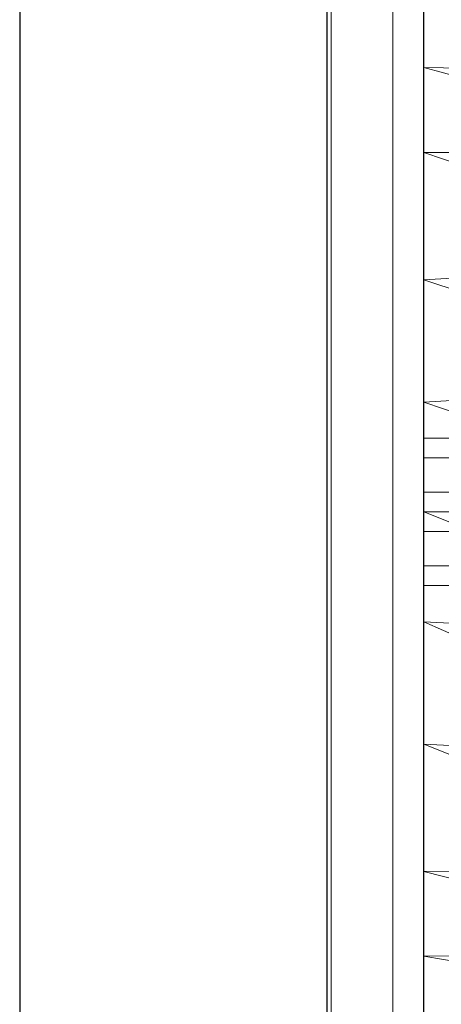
# Model space of a CAD drawing. Header units: metres. Extents: x 397.7 to 427.5, y 12.7 to 28.4.
# Tile 19 of 139: x 404.337 to 404.474, y 26.376 to 26.697. Entities that reach past the tile are written whole.
import ezdxf

# ---------------------------------------------------------------- set-up
doc = ezdxf.new("R2010")
doc.units = ezdxf.units.M
for name, color, linetype, lineweight in [('02_MOBILIARIO', 7, 'Continuous', 18), ('A-DETL-____-MBND', 7, 'Continuous', 18), ('A-GENM-____-OTLN', 7, 'Continuous', 18), ('A-WALL-____-MCUT', 7, 'Continuous', 25), ('A-WALL-____-OTLN', 7, 'Continuous', 25)]:
    doc.layers.add(name, color=color, linetype=linetype, lineweight=lineweight)

# ---------------------------------------------------------------- blocks, each defined once
blk = doc.blocks.new('Family - Rentamans P2-152946-05_CLI_AIGUA_P2')
at = {"layer": 'A-DETL-____-MBND', "color": 253, "true_color": 0xaaaaaa}
for p, q in [((0, 0.36146), (0, 0.00406)), ((0, 0.35008), (0, 0.32734)), ((0, 0.32734), (0, 0.29972)), ((0.10273, 0.32574), (0, 0.32734)), ((0, 0.32734), (0.10273, 0.29924)), ((0, 0.29972), (0, 0.2583)), ((0.10273, 0.29924), (0, 0.29972)), ((0, 0.29972), (0.10273, 0.26415)), ((0.10273, 0.26415), (0, 0.2583)), ((0, 0.2583), (0, 0.2185)), ((0, 0.2583), (0.10273, 0.22395)), ((0.10273, 0.22395), (0, 0.2185)), ((0, 0.2185), (0, 0.18276)), ((0, 0.2185), (0.10273, 0.18276)), ((0, 0.20033), (0, 0.20676)), ((0, 0.20676), (0.02, 0.20676)), ((0, 0.20676), (0.02, 0.20676)), ((0, 0.20676), (0, 0.20033)), ((0, 0.20033), (0, 0.18919)), ((0.02, 0.20033), (0, 0.20033)), ((0, 0.18919), (0, 0.20033)), ((0, 0.20033), (0.02, 0.20033)), ((0, 0.18919), (0.02, 0.18919)), ((0, 0.18919), (0, 0.17633)), ((0, 0.17633), (0, 0.18919)), ((0, 0.18919), (0.02, 0.18919)), ((0, 0.18276), (0, 0.14702)), ((0, 0.18276), (0.10273, 0.14157)), ((0.10273, 0.18276), (0, 0.18276)), ((0, 0.17633), (0.02, 0.17633)), ((0, 0.17633), (0, 0.16519)), ((0, 0.16519), (0, 0.17633)), ((0, 0.17633), (0.02, 0.17633)), ((0, 0.16519), (0.02, 0.16519)), ((0, 0.16519), (0, 0.15876)), ((0, 0.15876), (0, 0.16519)), ((0, 0.16519), (0.02, 0.16519)), ((0, 0.15876), (0.02, 0.15876)), ((0, 0.15876), (0.02, 0.15876)), ((0, 0.14702), (0, 0.10722)), ((0.10273, 0.14157), (0, 0.14702)), ((0, 0.14702), (0.10273, 0.10137)), ((0, 0.10722), (0, 0.06579)), ((0.10273, 0.10137), (0, 0.10722)), ((0, 0.10722), (0.10273, 0.06628)), ((0.10273, 0.06628), (0, 0.06579)), ((0, 0.06579), (0, 0.03818)), ((0, 0.06579), (0.10273, 0.03978)), ((0.10273, 0.03978), (0, 0.03818)), ((0, 0.03818), (0, 0.01543)), ((0, 0.03818), (0.10273, 0.02147))]:
    blk.add_line(p, q, dxfattribs=at)
blk = doc.blocks.new('Family - LONDR55-XX_ZZ-ARQ-CAA-M3D-Londres55-152769-05_CLI_AIGUA_P2')
at = {"layer": 'A-GENM-____-OTLN', "color": 253, "true_color": 0xaaaaaa}
for p, q in [((0.6, 0.03), (0, 0.03)), ((0.6, 0.03), (0, 0.03)), ((0.6, 0.01), (0, 0.01)), ((0, 0.01), (0.6, 0.01)), ((0, 0.01), (0.6, 0.01)), ((0, 0.01), (0.6, 0.01)), ((0, 0), (0.6, 0)), ((0.6, 0), (0, 0))]:
    blk.add_line(p, q, dxfattribs=at)
blk = doc.blocks.new('Family - Mirall P2-152966-05_CLI_AIGUA_P2')
blk.add_blockref('Family - LONDR55-XX_ZZ-ARQ-CAA-M3D-Londres55-152769-05_CLI_AIGUA_P2', (0, 0))
blk = doc.blocks.new('Family - Evans P2-153146-05_CLI_AIGUA_P2')
at = {"layer": 'A-WALL-____-MCUT', "color": 253, "true_color": 0xaaaaaa}
for p, q in [((4.54879, 0.1), (0, 0.1)), ((0, 0), (4.54879, 0))]:
    blk.add_line(p, q, dxfattribs=at)
at = {"layer": 'A-WALL-____-OTLN', "color": 253, "true_color": 0xaaaaaa}
for p, q in [((4.54879, 0.1), (0, 0.1)), ((0, 0), (4.54879, 0))]:
    blk.add_line(p, q, dxfattribs=at)
at = {"layer": 'A-WALL-____-OTLN', "color": 253, "lineweight": 18, "true_color": 0xaaaaaa}
blk.add_line((0, 0), (4.54879, 0), dxfattribs=at)
blk = doc.blocks.new('LONDR55-XX_ZZ-ARQ-CAA-M3D-Londres55_ifc-1-05_CLI_AIGUA_P2')
at = {"layer": '02_MOBILIARIO', "color": 253, "lineweight": 18, "true_color": 0xaaaaaa}
blk.add_blockref('Family - Rentamans P2-152946-05_CLI_AIGUA_P2', (404.46838, 26.35391), dxfattribs=at)
at = {"layer": 'A-GENM-____-OTLN', "color": 253, "lineweight": 18, "true_color": 0xaaaaaa, "rotation": 90}
blk.add_blockref('Family - Mirall P2-152966-05_CLI_AIGUA_P2', (404.46831, 26.22386), dxfattribs=at)
at = {"layer": 'A-WALL-____-OTLN', "color": 253, "lineweight": 18, "true_color": 0xaaaaaa, "rotation": 90}
blk.add_blockref('Family - Evans P2-153146-05_CLI_AIGUA_P2', (404.43698, 23.51946), dxfattribs=at)

msp = doc.modelspace()

# ---------------------------------------------------------------- block references
at = {"lineweight": 5}
msp.add_blockref('LONDR55-XX_ZZ-ARQ-CAA-M3D-Londres55_ifc-1-05_CLI_AIGUA_P2', (0, 0), dxfattribs=at)

doc.saveas('drawing.dxf')
